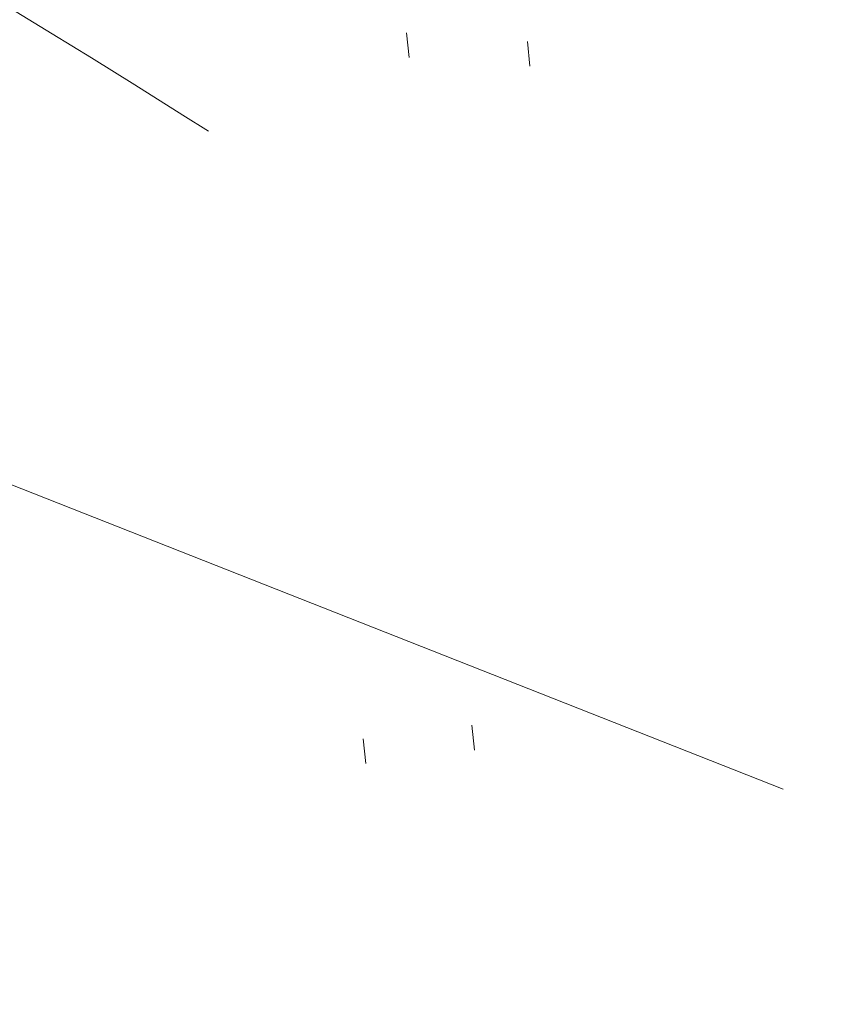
# Model space of a CAD drawing. Extents: x 413123 to 1465301, y 377724 to 504150.
# Tile 69 of 256: x 1463251.62 to 1463254.95, y 433271.15 to 433275.11. Entities that reach past the tile are written whole.
import ezdxf

# ---------------------------------------------------------------- set-up
doc = ezdxf.new("R2010")
doc.units = 0
doc.header["$MEASUREMENT"] = 0
for name, pattern in [('DGN Style 1', [8.732639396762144, 0.01453018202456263, -8.71810921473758]), ('DGN Style 3', [20.34225483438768, 14.53018202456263, -5.812072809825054]), ('DGN Style 5', [10.171127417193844, 4.35905460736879, -5.812072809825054])]:
    doc.linetypes.add(name, pattern=pattern)
for name, color, linetype, lineweight in [('DT_X_Contour_Minor', 136, 'DGN Style 3', 0), ('DT_X_Terrain_Ground_Line', 92, 'DGN Style 3', 13), ('PV_X_Curb', 120, 'DGN Style 1', 0), ('PV_X_EOP', 7, 'DGN Style 3', 0), ('PV_X_Walk', 120, 'DGN Style 5', 0)]:
    doc.layers.add(name, color=color, linetype=linetype, lineweight=lineweight)
doc.layers.add('SV_Observation (Construction)', color=97, linetype='DGN Style 1', lineweight=0, transparency=0.9)

# ---------------------------------------------------------------- blocks, each defined once
blk = doc.blocks.new('*U5554', base_point=(1463158.719041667, 433438.2508333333, 579.5851666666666))
at = {"layer": 'DT_X_Contour_Minor', "elevation": 571.9999999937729, "flags": 128}
blk.add_lwpolyline([(1463249.267065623, 433290.6039651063), (1463246.916870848, 433291.2909160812), (1463246.447688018, 433291.3993804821), (1463246.047365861, 433291.4303661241), (1463245.715904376, 433291.3838730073), (1463245.453303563, 433291.2599011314), (1463244.388508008, 433290.5005819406), (1463243.901492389, 433289.8220101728), (1463243.794281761, 433289.6929354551), (1463243.681370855, 433289.5965277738), (1463243.562759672, 433289.5327871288), (1463243.438448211, 433289.5017135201), (1463243.099350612, 433289.4624066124), (1463242.90354048, 433289.4116930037), (1463242.570433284, 433289.2890323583), (1463242.100029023, 433289.0944246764), (1463241.492327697, 433288.8278699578), (1463239.688728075, 433288.0211279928), (1463239.067951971, 433287.683816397), (1463238.558323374, 433287.2769380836), (1463238.159842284, 433286.8004930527), (1463237.872508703, 433286.2544813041), (1463237.254482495, 433284.7056943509), (1463237.058017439, 433284.1572333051), (1463236.932141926, 433283.6734403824), (1463236.876855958, 433283.2543155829), (1463236.892159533, 433282.8998589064), (1463237.027088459, 433282.0408652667), (1463237.219132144, 433281.693028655), (1463237.694066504, 433281.2937640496), (1463238.451891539, 433280.8430714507), (1463239.492607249, 433280.340950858), (1463242.64503671, 433278.9333919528), (1463243.792730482, 433278.4266005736), (1463244.8714897, 433277.9618956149), (1463245.881314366, 433277.5392770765), (1463246.822204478, 433277.1587449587), (1463249.23933204, 433276.2001078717), (1463250.051159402, 433275.8741741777), (1463250.673795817, 433275.6153509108), (1463251.107241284, 433275.423638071), (1463251.351495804, 433275.2990356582), (1463251.750586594, 433275.0562431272), (1463251.908848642, 433274.9591985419), (1463252.084316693, 433274.850159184), (1463252.276990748, 433274.7291250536), (1463252.486870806, 433274.596096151), (1463253.069492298, 433274.2253593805), (1463253.499150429, 433273.9927927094), (1463254.351158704, 433273.5731452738), (1463255.625517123, 433272.9664170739), (1463257.322225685, 433272.1726081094), (1463262.409915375, 433269.8063431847), (1463264.085019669, 433269.0281326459), (1463265.294565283, 433268.4681997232), (1463266.038552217, 433268.1265444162), (1463266.316980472, 433268.0031667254), (1463266.43871091, 433267.9651963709), (1463266.483836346, 433267.9435822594), (1463266.527914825, 433267.907217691), (1463266.570946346, 433267.8561026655), (1463266.612930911, 433267.790237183), (1463266.806415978, 433267.4484471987), (1463267.083560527, 433267.3181121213), (1463267.14869106, 433267.3138401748), (1463267.225306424, 433267.3568822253), (1463267.313406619, 433267.447238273), (1463267.412991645, 433267.5849083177), (1463267.693864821, 433268.0151137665), (1463267.786367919, 433268.1569412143), (1463267.853222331, 433268.2597694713), (1463267.894428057, 433268.3235985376), (1463267.909985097, 433268.3484284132), (1463267.917272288, 433268.3626424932), (1463267.922667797, 433268.3754434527), (1463267.933388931, 433268.4031857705), (1463267.94943569, 433268.4458694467), (1463267.970808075, 433268.5034944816), (1463268.082972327, 433268.807274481), (1463268.51038337, 433268.8155958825), (1463268.602485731, 433268.8193204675), (1463268.695616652, 433268.8269279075), (1463268.789776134, 433268.8384182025), (1463268.884964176, 433268.8537913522), (1463269.140170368, 433268.8999635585), (1463269.249377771, 433268.919848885), (1463269.385595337, 433268.9448757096), (1463269.548823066, 433268.9750440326), (1463269.739060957, 433269.0103538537), (1463270.28237555, 433269.1113687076), (1463270.46941084, 433269.148503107), (1463270.623030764, 433269.1841451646), (1463270.743235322, 433269.2182948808), (1463270.830024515, 433269.250952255), (1463271.01690854, 433269.3360487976), (1463271.080051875, 433269.3683933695), (1463271.129318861, 433269.4016046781), (1463271.164709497, 433269.4356827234), (1463271.186223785, 433269.4706275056), (1463271.225093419, 433269.5649692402), (1463271.356376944, 433269.6614976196), (1463271.721075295, 433269.8803264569), (1463272.319188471, 433270.221455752), (1463273.150716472, 433270.6848855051), (1463275.679344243, 433272.083765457), (1463276.632039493, 433272.3720176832), (1463277.593654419, 433272.1876143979), (1463278.564189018, 433271.5305556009), (1463279.543643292, 433270.4008412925), (1463282.167414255, 433266.7580624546), (1463283.171272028, 433265.493940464), (1463284.21501713, 433264.4336586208), (1463285.298649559, 433263.5772169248), (1463286.422169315, 433262.924615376), (1463289.471405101, 433261.4561314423), (1463290.51144956, 433260.9568548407), (1463291.344656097, 433260.5603879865), (1463291.971024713, 433260.2667308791), (1463292.390555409, 433260.0758835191), (1463293.233520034, 433259.7040368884), (1463293.513926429, 433259.5832672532), (1463293.722922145, 433259.4998433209), (1463293.860507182, 433259.4537650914), (1463293.92668154, 433259.4450325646), (1463294.007932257, 433259.471540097), (1463294.038904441, 433259.4814430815), (1463294.070882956, 433259.4912713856), (1463294.103867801, 433259.5010250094), (1463294.137858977, 433259.5107039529), (1463294.229843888, 433259.536414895), (1463294.264602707, 433259.5459264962), (1463294.299890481, 433259.5551780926), (1463294.33570721, 433259.5641696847), (1463294.372052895, 433259.5729012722), (1463294.469679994, 433259.5958388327), (1463294.506230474, 433259.6042126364), (1463294.54266159, 433259.612130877), (1463294.578973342, 433259.6195935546), (1463294.615165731, 433259.6266006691), (1463294.711519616, 433259.6446788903), (1463294.747225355, 433259.6511458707), (1463294.782077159, 433259.6569881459), (1463294.816075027, 433259.6622057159), (1463294.84921896, 433259.6667985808), (1463294.9364642, 433259.6782132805), (1463294.96841028, 433259.6821292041), (1463294.998814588, 433259.6853159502), (1463295.027677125, 433259.6877735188), (1463295.05499789, 433259.6895019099), (1463295.125797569, 433259.693138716), (1463295.151324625, 433259.6941302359), (1463295.174806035, 433259.6943771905), (1463295.196241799, 433259.6938795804), (1463295.215631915, 433259.6926374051), (1463295.264611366, 433259.688332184), (1463295.371966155, 433259.7754578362), (1463295.657295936, 433260.0400637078), (1463296.120600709, 433260.4821497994), (1463296.761880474, 433261.1017161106), (1463298.709259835, 433262.9905332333), (1463299.350452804, 433263.6115300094), (1463299.813497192, 433264.0579074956), (1463300.098392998, 433264.3296656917), (1463300.205140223, 433264.4268045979), (1463300.252268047, 433264.4530159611), (1463300.384593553, 433264.3392564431), (1463300.746224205, 433263.9783193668), (1463301.337160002, 433263.3702047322), (1463302.157400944, 433262.5149125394), (1463304.650450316, 433259.9045632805), (1463305.415054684, 433259.0218679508), (1463305.839080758, 433258.3315439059), (1463305.92252854, 433257.8335911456), (1463305.665398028, 433257.5280096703), (1463303.670772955, 433256.5508291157), (1463300.509345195, 433257.7629733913), (1463299.916036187, 433257.9904868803), (1463299.491006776, 433258.1535369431), (1463299.234256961, 433258.2521235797), (1463299.145786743, 433258.2862467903), (1463299.134238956, 433258.2912907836), (1463299.124598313, 433258.2952738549), (1463299.104337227, 433258.3034400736), (1463299.073455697, 433258.3157894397), (1463299.031953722, 433258.3323219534), (1463298.907121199, 433258.3819861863), (1463298.865585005, 433258.3984178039), (1463298.834600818, 433258.410464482), (1463298.814168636, 433258.4181262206), (1463298.80428846, 433258.4214030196), (1463298.792010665, 433258.4242945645), (1463298.781822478, 433258.426385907), (1463298.760466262, 433258.430491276), (1463298.727942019, 433258.4366106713), (1463298.684249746, 433258.4447440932), (1463298.552846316, 433258.4691185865), (1463298.509126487, 433258.4771489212), (1463298.476519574, 433258.4829590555), (1463298.455025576, 433258.4865489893), (1463298.444644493, 433258.4879187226), (1463298.431778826, 433258.4886110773), (1463298.426822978, 433258.4887609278), (1463298.421604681, 433258.4886912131), (1463298.416123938, 433258.4884019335), (1463298.410380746, 433258.4878930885), (1463298.39471564, 433258.4862434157), (1463298.383489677, 433258.4856280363), (1463298.361560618, 433258.4850191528), (1463298.328928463, 433258.4844167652), (1463298.28559321, 433258.4838208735), (1463298.155761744, 433258.4822404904), (1463298.112419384, 433258.4815118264), (1463298.079765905, 433258.4805111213), (1463298.057801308, 433258.4792383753), (1463298.04652559, 433258.4776935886), (1463298.030708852, 433258.4732114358), (1463298.019664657, 433258.4705002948), (1463297.998394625, 433258.4657284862), (1463297.966898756, 433258.4588960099), (1463297.925177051, 433258.4500028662), (1463297.800284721, 433258.4235402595), (1463297.758562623, 433258.4145083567), (1463297.727065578, 433258.4072596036), (1463297.705793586, 433258.4017939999), (1463297.694746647, 433258.3981115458), (1463297.678921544, 433258.3906692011), (1463297.668362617, 433258.3859190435), (1463297.648554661, 433258.3772503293), (1463297.619497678, 433258.3646630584), (1463297.581191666, 433258.348157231), (1463297.466710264, 433258.2989169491), (1463297.428409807, 433258.2822646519), (1463297.399369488, 433258.269237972), (1463297.379589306, 433258.2598369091), (1463297.369069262, 433258.2540614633), (1463297.353362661, 433258.2434944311), (1463297.347480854, 433258.2393808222), (1463297.341615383, 433258.2349652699), (1463297.335766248, 433258.2302477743), (1463297.32993345, 433258.2252283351), (1463297.314401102, 433258.2114405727), (1463297.304644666, 433258.2036904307), (1463297.287024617, 433258.1907808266), (1463297.261540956, 433258.1727117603), (1463297.228193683, 433258.1494832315), (1463297.128782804, 433258.0806612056), (1463297.095497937, 433258.0573020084), (1463297.070201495, 433258.0388409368), (1463297.052893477, 433258.0252779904), (1463297.043573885, 433258.0166131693), (1463297.029372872, 433258.0000378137), (1463297.02087103, 433257.9906126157), (1463297.006016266, 433257.9747685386), (1463296.984808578, 433257.9525055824), (1463296.957247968, 433257.9238237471), (1463296.875282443, 433257.8387803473), (1463296.847794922, 433257.8099743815), (1463296.826806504, 433257.7873390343), (1463296.812317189, 433257.7708743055), (1463296.804326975, 433257.760580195), (1463296.791685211, 433257.7413567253), (1463296.784615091, 433257.7304830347), (1463296.772886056, 433257.7122795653), (1463296.756498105, 433257.6867463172), (1463296.735451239, 433257.6538832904), (1463296.673114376, 433257.5564755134), (1463296.652157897, 433257.5234958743), (1463296.636041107, 433257.4976127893), (1463296.624764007, 433257.4788262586), (1463296.618326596, 433257.4671362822), (1463296.607613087, 433257.4454250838), (1463296.602801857, 433257.434579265), (1463296.5964033, 433257.4183252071), (1463296.588417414, 433257.3966629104), (1463296.5788442, 433257.3695923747), (1463296.551199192, 433257.2901932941), (1463296.534312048, 433257.2433352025), (1463296.504384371, 433257.1623102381), (1463296.461416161, 433257.047118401), (1463296.405407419, 433256.8977596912), (1463296.238663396, 433256.453913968), (1463296.186433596, 433256.307334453), (1463296.154802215, 433256.2004802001), (1463296.143769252, 433256.1333512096), (1463296.153334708, 433256.1059474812), (1463296.206307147, 433256.0858378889), (1463296.225742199, 433256.0783181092), (1463296.244318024, 433256.0708409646), (1463296.262034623, 433256.0634064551), (1463296.278891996, 433256.0560145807), (1463296.355554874, 433256.0216186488), (1463296.55881915, 433256.0285478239), (1463296.629010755, 433256.0139627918), (1463296.752472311, 433255.9672380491), (1463296.929203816, 433255.8883735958), (1463297.159205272, 433255.7773694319), (1463297.843569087, 433255.4385053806), (1463298.147171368, 433255.2907136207), (1463298.544705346, 433255.1014863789), (1463299.036171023, 433254.8708236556), (1463299.621568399, 433254.5987254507), (1463302.572596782, 433253.2322510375), (1463305.092434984, 433250.222762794), (1463305.70545027, 433249.5596526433), (1463306.464565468, 433248.8601028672), (1463307.369780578, 433248.1241134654), (1463308.421095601, 433247.3516844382), (1463313.668132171, 433243.6619898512), (1463307.644578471, 433244.6974229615), (1463306.464890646, 433244.8880246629), (1463305.507350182, 433245.0160727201), (1463304.771957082, 433245.0815671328), (1463304.258711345, 433245.0845079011), (1463302.381908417, 433244.9522729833), (1463312.747265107, 433240.8342631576), (1463314.964658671, 433239.9531626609), (1463317.174543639, 433239.0747225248), (1463319.376920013, 433238.198942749), (1463321.57178779, 433237.325823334), (1463327.414757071, 433235.0010520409), (1463329.484540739, 433234.177014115), (1463331.311664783, 433233.4484788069), (1463332.896129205, 433232.8154461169), (1463334.237934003, 433232.2779160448), (1463337.492533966, 433230.971839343), (1463338.760181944, 433230.46432709), (1463340.122175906, 433229.9213478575), (1463341.578515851, 433229.3429016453), (1463343.129201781, 433228.7289884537), (1463347.390158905, 433227.0445973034), (1463348.959935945, 433226.4239310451), (1463350.473549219, 433225.8252256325), (1463351.930998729, 433225.248481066), (1463353.332284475, 433224.6936973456), (1463356.994161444, 433223.2435552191), (1463358.290393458, 433222.7309316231), (1463359.432681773, 433222.2806674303), (1463360.421026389, 433221.8927626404), (1463361.255427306, 433221.5672172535), (1463363.275238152, 433220.7822420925), (1463364.072387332, 433220.4734241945), (1463364.948976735, 433220.1357018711), (1463365.905006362, 433219.7690751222), (1463366.940476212, 433219.3735439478), (1463369.807649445, 433218.2802549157), (1463370.759234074, 433217.9224184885), (1463371.463608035, 433217.6688759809), (1463371.920771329, 433217.5196273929), (1463372.130723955, 433217.4746727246), (1463372.533677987, 433217.5082367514), (1463372.867754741, 433217.6854797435), (1463372.944040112, 433217.7230033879), (1463373.029720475, 433217.7596130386), (1463373.124795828, 433217.7953086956), (1463373.229266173, 433217.8300903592), (1463373.520380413, 433217.9216228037), (1463373.931767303, 433217.8579355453), (1463374.947592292, 433217.5982244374), (1463376.56785538, 433217.1424894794), (1463378.792556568, 433216.4907306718), (1463385.531010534, 433214.4913420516), (1463387.832704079, 433213.8026191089), (1463389.68394424, 433213.2359917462), (1463391.084731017, 433212.7914599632), (1463392.035064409, 433212.4690237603), (1463393.968682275, 433211.7719879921), (1463394.707907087, 433211.4956942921), (1463395.475368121, 433211.1895900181), (1463396.271065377, 433210.8536751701), (1463397.094998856, 433210.4879497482), (1463399.329803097, 433209.4729345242), (1463400.113891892, 433209.0991914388), (1463400.790055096, 433208.7392236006), (1463401.358292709, 433208.3930310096), (1463401.818604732, 433208.0606136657), (1463402.902202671, 433207.1925344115), (1463403.542343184, 433206.786222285), (1463404.65006627, 433206.2183453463), (1463406.225371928, 433205.4889035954), (1463408.268260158, 433204.5978970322), (1463414.339405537, 433202.0064597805), (1463416.348479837, 433201.1410485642), (1463417.822343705, 433200.4883928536), (1463418.76099714, 433200.0484926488), (1463419.164440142, 433199.8213479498), (1463419.798349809, 433199.2577688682), (1463419.898234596, 433199.1689660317), (1463419.952302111, 433199.1402746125), (1463420.07169689, 433199.0922587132), (1463420.256418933, 433199.0249183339), (1463420.506468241, 433198.9382534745), (1463421.260369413, 433198.6813812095), (1463421.540508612, 433198.5878583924), (1463421.815500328, 433198.4999441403), (1463422.085344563, 433198.4176384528), (1463422.350041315, 433198.3409413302), (1463423.049036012, 433198.1438937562), (1463423.464849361, 433198.0190187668), (1463424.188043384, 433197.7921794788), (1463425.218618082, 433197.4633758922), (1463426.556573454, 433197.0326080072), (1463430.534295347, 433195.7479412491), (1463431.71791479, 433195.3500863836), (1463432.285481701, 433195.1200218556), (1463432.23699608, 433195.0577476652), (1463431.572457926, 433195.1632638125), (1463427.033823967, 433196.0471832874), (1463430.671398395, 433194.5790739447), (1463431.419087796, 433194.2771357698), (1463432.103195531, 433194.0005109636), (1463432.723721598, 433193.749199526), (1463433.280665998, 433193.523201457), (1463434.681075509, 433192.9542910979), (1463435.298709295, 433192.7033387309), (1463436.101303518, 433192.3771643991), (1463437.088858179, 433191.9757681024), (1463438.261373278, 433191.4991498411), (1463441.634694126, 433190.1278718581), (1463442.922826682, 433189.6025232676), (1463444.257233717, 433189.0549359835), (1463445.637915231, 433188.4851100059), (1463447.064871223, 433187.8930453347), (1463450.931786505, 433186.28455462), (1463452.323879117, 433185.7062722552), (1463453.59997049, 433185.1777931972), (1463454.760060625, 433184.6991174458), (1463455.80414952, 433184.2702450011), (1463460.405894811, 433182.3850479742)], dxfattribs=at)

msp = doc.modelspace()

# ---------------------------------------------------------------- linework, layer by layer
at = {"layer": 'PV_X_Curb'}
for points, knots in [([(1463034.114341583, 433358.5354235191, 570.967442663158), (1463034.382762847, 433357.8525596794, 570.9829174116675), (1463034.902669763, 433356.6746703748, 570.9791408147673), (1463036.322057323, 433354.5205973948, 570.6849760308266), (1463037.748960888, 433352.2020754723, 570.6878951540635), (1463040.018756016, 433349.1857511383, 570.9427811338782), (1463042.639031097, 433346.7780487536, 570.7955674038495), (1463044.970687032, 433345.5933757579, 570.8824061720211), (1463045.921303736, 433345.2188641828, 570.878208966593), (1463051.106075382, 433343.1762354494, 570.8553169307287), (1463056.290847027, 433341.1336067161, 570.8324248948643), (1463061.475618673, 433339.0909779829, 570.809532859), (1463062.018547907, 433338.9041474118, 570.7725412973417), (1463062.561477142, 433338.7173168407, 570.7355497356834), (1463063.104406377, 433338.5304862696, 570.6985581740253), (1463069.657625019, 433335.9461940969, 570.7210719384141), (1463076.21084366, 433333.3619019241, 570.7435857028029), (1463082.764062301, 433330.7776097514, 570.7660994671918), (1463087.246478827, 433329.0023655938, 570.8028168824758), (1463091.728895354, 433327.2271214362, 570.8395342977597), (1463096.211311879, 433325.4518772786, 570.8762517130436), (1463096.878442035, 433325.1897515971, 570.9638925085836), (1463097.545572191, 433324.9276259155, 571.0515333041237), (1463098.212702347, 433324.6655002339, 571.1391740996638), (1463104.831686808, 433322.094946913, 571.1640382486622), (1463111.45067127, 433319.524393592, 571.1889023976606), (1463118.069655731, 433316.953840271, 571.2137665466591), (1463125.957183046, 433313.9138789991, 571.1851535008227), (1463133.844710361, 433310.8739177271, 571.1565404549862), (1463141.732237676, 433307.8339564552, 571.1279274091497), (1463145.767175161, 433306.241790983, 571.1313455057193), (1463149.802112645, 433304.6496255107, 571.134763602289), (1463153.83705013, 433303.0574600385, 571.1381816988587), (1463154.355066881, 433302.8054079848, 571.0924572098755), (1463154.873083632, 433302.5533559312, 571.0467327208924), (1463155.391100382, 433302.3013038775, 571.0010082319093), (1463159.740180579, 433300.5574304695, 571.007755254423), (1463164.089260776, 433298.8135570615, 571.0145022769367), (1463168.438340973, 433297.0696836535, 571.0212492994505), (1463173.76020955, 433294.9893866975, 571.0517121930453), (1463179.082078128, 433292.9090897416, 571.0821750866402), (1463184.403946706, 433290.8287927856, 571.1126379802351), (1463184.927832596, 433290.6024130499, 571.183469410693), (1463185.451718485, 433290.3760333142, 571.254300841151), (1463185.975604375, 433290.1496535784, 571.3251322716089), (1463193.283059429, 433287.4009373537, 571.3274320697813), (1463200.590514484, 433284.6522211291, 571.3297318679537), (1463207.897969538, 433281.9035049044, 571.3320316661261), (1463214.611583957, 433279.3049910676, 571.3660593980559), (1463221.325198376, 433276.7064772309, 571.4000871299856), (1463228.038812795, 433274.1079633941, 571.4341148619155), (1463234.876881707, 433271.4003319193, 571.5030017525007), (1463241.714950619, 433268.6927004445, 571.5718886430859), (1463248.553019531, 433265.9850689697, 571.6407755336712), (1463252.53367608, 433264.4224603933, 571.6987979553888), (1463256.514332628, 433262.8598518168, 571.7568203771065), (1463260.494989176, 433261.2972432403, 571.8148427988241), (1463261.18962272, 433261.0748617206, 571.7422662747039), (1463261.884256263, 433260.8524802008, 571.6696897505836), (1463262.578889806, 433260.6300986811, 571.5971132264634), (1463267.974277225, 433258.4984942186, 571.5913249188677), (1463273.369664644, 433256.3668897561, 571.5855366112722), (1463278.765052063, 433254.2352852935, 571.5797483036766), (1463284.039124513, 433252.1341649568, 571.626583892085), (1463289.313196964, 433250.0330446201, 571.6734194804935), (1463294.587269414, 433247.9319242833, 571.7202550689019), (1463295.147837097, 433247.7325865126, 571.8045569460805), (1463295.70840478, 433247.533248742, 571.8888588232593), (1463296.268972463, 433247.3339109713, 571.9731607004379), (1463303.262539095, 433244.6091737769, 572.0038664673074), (1463310.256105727, 433241.8844365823, 572.034572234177), (1463317.249672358, 433239.1596993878, 572.0652780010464), (1463324.8255847, 433236.206749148, 572.1003223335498), (1463332.401497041, 433233.2537989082, 572.1353666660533), (1463339.977409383, 433230.3008486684, 572.1704109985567), (1463346.624217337, 433227.6724527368, 572.1699621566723), (1463353.271025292, 433225.044056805, 572.1695133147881), (1463359.917833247, 433222.4156608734, 572.1690644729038), (1463363.666535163, 433220.9685334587, 572.1740861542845), (1463367.415237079, 433219.521406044, 572.1791078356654), (1463371.163938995, 433218.0742786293, 572.1841295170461), (1463371.754596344, 433217.8301906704, 572.1047293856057), (1463372.345253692, 433217.5861027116, 572.0253292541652), (1463372.935911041, 433217.3420147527, 571.9459291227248), (1463380.338603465, 433214.4611246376, 571.9041823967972), (1463387.741295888, 433211.5802345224, 571.8624356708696), (1463395.143988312, 433208.6993444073, 571.8206889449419), (1463403.121855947, 433205.5721027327, 571.8539167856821), (1463411.099723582, 433202.4448610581, 571.8871446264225), (1463419.077591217, 433199.3176193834, 571.9203724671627), (1463419.407565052, 433199.1647159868, 571.9396248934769), (1463419.737538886, 433199.0118125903, 571.9588773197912), (1463420.067512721, 433198.8589091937, 571.9781297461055)], [0, 0, 0, 0, 0.004163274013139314, 0.007301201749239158, 0.0146979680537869, 0.01957460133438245, 0.02877745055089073, 0.03448275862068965, 0.03448275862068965, 0.03448275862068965, 0.06896551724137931, 0.06896551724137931, 0.06896551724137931, 0.1034482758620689, 0.1034482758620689, 0.1034482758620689, 0.1379310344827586, 0.1379310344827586, 0.1379310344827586, 0.1724137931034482, 0.1724137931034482, 0.1724137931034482, 0.2068965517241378, 0.2068965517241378, 0.2068965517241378, 0.2413793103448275, 0.2413793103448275, 0.2413793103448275, 0.2758620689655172, 0.2758620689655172, 0.2758620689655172, 0.3103448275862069, 0.3103448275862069, 0.3103448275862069, 0.3448275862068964, 0.3448275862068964, 0.3448275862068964, 0.3793103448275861, 0.3793103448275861, 0.3793103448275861, 0.4137931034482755, 0.4137931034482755, 0.4137931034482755, 0.4482758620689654, 0.4482758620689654, 0.4482758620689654, 0.4827586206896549, 0.4827586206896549, 0.4827586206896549, 0.5172413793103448, 0.5172413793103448, 0.5172413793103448, 0.5517241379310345, 0.5517241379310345, 0.5517241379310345, 0.5862068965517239, 0.5862068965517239, 0.5862068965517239, 0.6206896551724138, 0.6206896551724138, 0.6206896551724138, 0.6551724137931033, 0.6551724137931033, 0.6551724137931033, 0.6896551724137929, 0.6896551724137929, 0.6896551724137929, 0.7241379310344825, 0.7241379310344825, 0.7241379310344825, 0.7586206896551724, 0.7586206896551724, 0.7586206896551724, 0.7931034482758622, 0.7931034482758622, 0.7931034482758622, 0.8275862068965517, 0.8275862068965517, 0.8275862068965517, 0.8620689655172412, 0.8620689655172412, 0.8620689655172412, 0.8965517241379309, 0.8965517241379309, 0.8965517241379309, 0.9310344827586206, 0.9310344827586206, 0.9310344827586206, 0.9655172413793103, 0.9655172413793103, 0.9655172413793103, 1, 1, 1, 1]), ([(1463694.730807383, 433042.1012902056, 573.2000085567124), (1463688.122071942, 433044.6665198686, 573.2117681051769), (1463681.5133365, 433047.2317495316, 573.2235276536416), (1463674.904601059, 433049.7969791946, 573.2352872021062), (1463669.906627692, 433051.7384291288, 573.2422034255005), (1463664.908654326, 433053.679879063, 573.249119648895), (1463659.910680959, 433055.6213289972, 573.2560358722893), (1463659.31440991, 433055.8530469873, 573.3282538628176), (1463658.718138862, 433056.0847649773, 573.400471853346), (1463658.121867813, 433056.3164829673, 573.4726898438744), (1463656.811811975, 433056.8455353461, 573.4691755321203), (1463655.501756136, 433057.3745877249, 573.4656612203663), (1463654.191700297, 433057.9036401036, 573.4621469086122), (1463647.078403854, 433060.7016199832, 573.4311409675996), (1463639.965107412, 433063.4995998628, 573.4001350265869), (1463632.851810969, 433066.2975797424, 573.3691290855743), (1463626.603526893, 433068.7760307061, 573.3262890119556), (1463620.355242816, 433071.25448167, 573.2834489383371), (1463614.10695874, 433073.7329326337, 573.2406088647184), (1463606.821724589, 433076.5483492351, 573.1778320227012), (1463599.536490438, 433079.3637658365, 573.1150551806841), (1463592.251256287, 433082.1791824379, 573.052278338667), (1463585.048675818, 433085.0513616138, 572.9767093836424), (1463577.846095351, 433087.9235407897, 572.901140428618), (1463570.643514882, 433090.7957199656, 572.8255714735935), (1463568.520856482, 433091.6009161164, 572.8136526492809), (1463566.398198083, 433092.4061122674, 572.8017338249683), (1463564.275539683, 433093.2113084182, 572.7898150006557), (1463563.658286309, 433093.4932407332, 572.723361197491), (1463563.041032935, 433093.7751730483, 572.6569073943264), (1463562.423779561, 433094.0571053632, 572.5904535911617), (1463557.897842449, 433095.8076798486, 572.5495712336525), (1463553.371905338, 433097.5582543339, 572.5086888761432), (1463548.845968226, 433099.3088288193, 572.4678065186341), (1463541.746736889, 433102.0973839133, 572.4116307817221), (1463534.647505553, 433104.8859390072, 572.3554550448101), (1463527.548274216, 433107.6744941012, 572.2992793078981), (1463527.099574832, 433107.8541490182, 572.3819727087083), (1463526.650875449, 433108.0338039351, 572.4646661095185), (1463526.202176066, 433108.2134588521, 572.5473595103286), (1463518.442801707, 433111.2934591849, 572.5872886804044), (1463510.683427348, 433114.3734595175, 572.6272178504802), (1463502.924052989, 433117.4534598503, 572.6671470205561), (1463495.101662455, 433120.5759616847, 572.6180249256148), (1463487.279271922, 433123.6984635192, 572.5689028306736), (1463479.456881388, 433126.8209653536, 572.5197807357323), (1463474.540841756, 433128.7396558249, 572.5305568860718), (1463469.624802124, 433130.6583462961, 572.5413330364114), (1463464.708762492, 433132.5770367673, 572.5521091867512), (1463464.15178183, 433132.7738995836, 572.4839343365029), (1463463.594801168, 433132.9707623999, 572.4157594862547), (1463463.037820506, 433133.1676252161, 572.3475846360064), (1463455.395093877, 433136.1460172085, 572.2965798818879), (1463447.752367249, 433139.1244092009, 572.2455751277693), (1463440.10964062, 433142.1028011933, 572.1945703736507), (1463439.463345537, 433142.3911085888, 572.2249332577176), (1463438.817050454, 433142.6794159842, 572.2552961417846), (1463438.170755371, 433142.9677233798, 572.2856590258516), (1463431.589276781, 433145.5431962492, 572.3185177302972), (1463425.007798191, 433148.1186691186, 572.351376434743), (1463418.4263196, 433150.6941419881, 572.3842351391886), (1463413.565512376, 433152.6091060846, 572.3506952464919), (1463408.704705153, 433154.5240701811, 572.3171553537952), (1463403.843897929, 433156.4390342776, 572.2836154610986), (1463402.295983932, 433157.0721267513, 572.2966227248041), (1463400.748069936, 433157.7052192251, 572.3096299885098), (1463399.20015594, 433158.3383116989, 572.3226372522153), (1463398.571326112, 433158.6030358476, 572.2531442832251), (1463397.942496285, 433158.8677599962, 572.1836513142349), (1463397.313666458, 433159.1324841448, 572.1141583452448), (1463389.499427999, 433162.1494767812, 572.1431257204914), (1463381.68518954, 433165.1664694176, 572.172093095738), (1463373.87095108, 433168.1834620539, 572.2010604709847), (1463373.202610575, 433168.4242856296, 572.2485422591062), (1463372.53427007, 433168.6651092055, 572.2960240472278), (1463371.865929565, 433168.9059327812, 572.3435058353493), (1463366.852918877, 433170.8940812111, 572.309207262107), (1463361.839908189, 433172.882229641, 572.2749086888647), (1463356.826897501, 433174.8703780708, 572.2406101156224), (1463350.263613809, 433177.4130764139, 572.2105829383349), (1463343.700330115, 433179.955774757, 572.1805557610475), (1463337.137046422, 433182.4984731, 572.1505285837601), (1463332.732110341, 433184.1753668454, 572.1399057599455), (1463328.327174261, 433185.8522605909, 572.129282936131), (1463323.922238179, 433187.5291543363, 572.1186601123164), (1463323.550514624, 433187.6736224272, 572.0672464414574), (1463323.17879107, 433187.8180905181, 572.0158327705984), (1463322.807067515, 433187.9625586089, 571.9644190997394), (1463314.242457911, 433191.4677850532, 571.9189611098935), (1463305.677848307, 433194.9730114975, 571.8735031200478), (1463297.113238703, 433198.4782379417, 571.8280451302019), (1463296.447798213, 433198.6498683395, 571.8729159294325), (1463295.782357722, 433198.8214987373, 571.917786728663), (1463295.116917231, 433198.9931291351, 571.9626575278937), (1463288.43623397, 433201.6173953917, 571.9595616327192), (1463281.755550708, 433204.2416616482, 571.9564657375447), (1463275.074867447, 433206.8659279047, 571.9533698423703), (1463270.698621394, 433208.5836220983, 571.955071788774), (1463266.322375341, 433210.3013162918, 571.9567737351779), (1463261.946129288, 433212.0190104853, 571.9584756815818), (1463261.255964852, 433212.2907585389, 571.8814296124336), (1463260.565800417, 433212.5625065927, 571.8043835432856), (1463259.875635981, 433212.8342546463, 571.7273374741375), (1463253.221984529, 433215.4661261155, 571.684237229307), (1463246.568333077, 433218.0979975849, 571.6411369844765), (1463239.914681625, 433220.7298690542, 571.5980367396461), (1463232.697418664, 433223.5591135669, 571.584901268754), (1463225.480155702, 433226.3883580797, 571.5717657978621), (1463218.262892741, 433229.2176025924, 571.5586303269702), (1463212.689928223, 433231.3845503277, 571.501804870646), (1463207.116963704, 433233.5514980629, 571.4449794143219), (1463201.543999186, 433235.7184457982, 571.3881539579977), (1463197.702392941, 433237.2969398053, 571.3824755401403), (1463193.860786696, 433238.8754338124, 571.376797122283), (1463190.01918045, 433240.4539278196, 571.3711187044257), (1463189.420555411, 433240.6641899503, 571.4587546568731), (1463188.821930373, 433240.874452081, 571.5463906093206), (1463188.223305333, 433241.0847142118, 571.6340265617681), (1463185.054584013, 433242.3131517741, 571.6250500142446), (1463181.885862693, 433243.5415893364, 571.6160734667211), (1463178.717141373, 433244.7700268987, 571.6070969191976), (1463171.181422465, 433247.7347391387, 571.5342143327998), (1463163.645703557, 433250.6994513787, 571.4613317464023), (1463156.10998465, 433253.6641636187, 571.3884491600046), (1463148.761307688, 433256.5197229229, 571.322577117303), (1463141.412630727, 433259.3752822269, 571.2567050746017), (1463134.063953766, 433262.2308415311, 571.1908330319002), (1463126.984343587, 433264.9936274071, 571.2120531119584), (1463119.904733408, 433267.756413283, 571.2332731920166), (1463112.82512323, 433270.519199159, 571.2544932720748), (1463106.948373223, 433272.8554993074, 571.272380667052), (1463101.071623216, 433275.1917994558, 571.290268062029), (1463095.19487321, 433277.5280996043, 571.3081554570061), (1463087.382378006, 433280.5556578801, 571.2445784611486), (1463079.569882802, 433283.583216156, 571.1810014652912), (1463071.757387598, 433286.6107744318, 571.1174244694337), (1463067.011834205, 433288.4980060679, 571.0790224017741), (1463062.266280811, 433290.385237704, 571.0406203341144), (1463057.520727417, 433292.27246934, 571.0022182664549), (1463052.596696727, 433294.1302708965, 570.9741905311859), (1463047.672666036, 433295.988072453, 570.946162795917), (1463042.748635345, 433297.8458740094, 570.9181350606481), (1463040.996474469, 433298.028892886, 570.6600759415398), (1463037.884741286, 433298.0614564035, 570.3732611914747), (1463033.533792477, 433297.4811137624, 570.213053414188), (1463028.578927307, 433295.8351240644, 570.8846791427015), (1463025.750437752, 433293.3300609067, 570.5443428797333), (1463024.222435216, 433291.00068514, 570.5092220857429), (1463023.412434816, 433289.7658735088, 570.490604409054), (1463022.602434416, 433288.5310618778, 570.4719867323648), (1463021.792434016, 433287.2962502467, 570.4533690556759), (1463021.001432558, 433285.3732457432, 570.5012869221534), (1463020.2104311, 433283.4502412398, 570.549204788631), (1463019.419429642, 433281.5272367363, 570.5971226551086), (1463018.531487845, 433279.3825151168, 570.6481372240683), (1463017.643546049, 433277.2377934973, 570.6991517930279), (1463016.755604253, 433275.0930718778, 570.7501663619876), (1463014.741467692, 433270.0950215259, 570.9656913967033), (1463012.727331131, 433265.096971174, 571.181216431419), (1463010.71319457, 433260.0989208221, 571.3967414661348)], [0, 0, 0, 0, 0.01923076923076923, 0.01923076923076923, 0.01923076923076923, 0.03846153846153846, 0.03846153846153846, 0.03846153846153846, 0.05769230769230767, 0.05769230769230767, 0.05769230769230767, 0.07692307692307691, 0.07692307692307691, 0.07692307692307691, 0.09615384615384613, 0.09615384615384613, 0.09615384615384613, 0.1153846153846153, 0.1153846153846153, 0.1153846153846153, 0.1346153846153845, 0.1346153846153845, 0.1346153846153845, 0.1538461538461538, 0.1538461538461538, 0.1538461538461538, 0.1730769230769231, 0.1730769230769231, 0.1730769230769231, 0.1923076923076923, 0.1923076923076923, 0.1923076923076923, 0.2115384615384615, 0.2115384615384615, 0.2115384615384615, 0.2307692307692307, 0.2307692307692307, 0.2307692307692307, 0.25, 0.25, 0.25, 0.269230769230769, 0.269230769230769, 0.269230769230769, 0.2884615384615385, 0.2884615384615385, 0.2884615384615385, 0.3076923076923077, 0.3076923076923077, 0.3076923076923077, 0.3269230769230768, 0.3269230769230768, 0.3269230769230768, 0.3461538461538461, 0.3461538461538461, 0.3461538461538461, 0.3653846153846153, 0.3653846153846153, 0.3653846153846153, 0.3846153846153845, 0.3846153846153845, 0.3846153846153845, 0.4038461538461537, 0.4038461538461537, 0.4038461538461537, 0.423076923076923, 0.423076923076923, 0.423076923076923, 0.4423076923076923, 0.4423076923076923, 0.4423076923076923, 0.4615384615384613, 0.4615384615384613, 0.4615384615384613, 0.4807692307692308, 0.4807692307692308, 0.4807692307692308, 0.5, 0.5, 0.5, 0.5192307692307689, 0.5192307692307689, 0.5192307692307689, 0.538461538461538, 0.538461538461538, 0.538461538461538, 0.5576923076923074, 0.5576923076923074, 0.5576923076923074, 0.576923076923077, 0.576923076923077, 0.576923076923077, 0.5961538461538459, 0.5961538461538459, 0.5961538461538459, 0.6153846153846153, 0.6153846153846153, 0.6153846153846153, 0.6346153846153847, 0.6346153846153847, 0.6346153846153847, 0.6538461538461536, 0.6538461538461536, 0.6538461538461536, 0.673076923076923, 0.673076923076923, 0.673076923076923, 0.6923076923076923, 0.6923076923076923, 0.6923076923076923, 0.7115384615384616, 0.7115384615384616, 0.7115384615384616, 0.7307692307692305, 0.7307692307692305, 0.7307692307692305, 0.7499999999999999, 0.7499999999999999, 0.7499999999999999, 0.7692307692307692, 0.7692307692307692, 0.7692307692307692, 0.7884615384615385, 0.7884615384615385, 0.7884615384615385, 0.8076923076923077, 0.8076923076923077, 0.8076923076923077, 0.826923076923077, 0.826923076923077, 0.826923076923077, 0.846153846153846, 0.846153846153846, 0.846153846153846, 0.8653846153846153, 0.8653846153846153, 0.8653846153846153, 0.8846153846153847, 0.8846153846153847, 0.8846153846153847, 0.9038461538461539, 0.9038461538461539, 0.9038461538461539, 0.9087225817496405, 0.9125585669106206, 0.9159702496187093, 0.9230769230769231, 0.9230769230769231, 0.9230769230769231, 0.9423076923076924, 0.9423076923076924, 0.9423076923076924, 0.9615384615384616, 0.9615384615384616, 0.9615384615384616, 0.9807692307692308, 0.9807692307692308, 0.9807692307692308, 1, 1, 1, 1])]:
    msp.add_open_spline(points, degree=3, knots=knots, dxfattribs=at)
at = {"layer": 'PV_X_EOP'}
for points, knots in [([(1463033.539703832, 433358.668730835, 570.9312826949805), (1463033.78085339, 433357.7791180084, 570.9319642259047), (1463034.311810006, 433356.414696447, 570.9129230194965), (1463035.936664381, 433354.210215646, 570.7574772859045), (1463037.392149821, 433351.9520015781, 570.7191112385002), (1463039.598433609, 433348.7987445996, 570.7996873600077), (1463042.441302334, 433346.5539274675, 570.6747714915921), (1463044.712350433, 433345.0075174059, 570.6881225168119), (1463045.691659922, 433344.6760572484, 570.6008205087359), (1463046.330306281, 433344.4598990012, 570.5438874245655), (1463046.96895264, 433344.243740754, 570.486954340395), (1463047.607598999, 433344.0275825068, 570.4300212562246), (1463047.46569072, 433343.5095853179, 570.4737916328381), (1463047.32378244, 433342.9915881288, 570.5175620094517), (1463047.181874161, 433342.4735909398, 570.5613323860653), (1463047.962688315, 433342.1715041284, 570.5523071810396), (1463048.74350247, 433341.8694173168, 570.5432819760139), (1463049.524316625, 433341.5673305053, 570.5342567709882), (1463049.723445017, 433342.0454324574, 570.5031497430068), (1463049.92257341, 433342.5235344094, 570.4720427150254), (1463050.121701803, 433343.0016363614, 570.4409356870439), (1463054.363252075, 433341.3299102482, 570.4898514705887), (1463058.604802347, 433339.658184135, 570.5387672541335), (1463062.84635262, 433337.9864580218, 570.5876830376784), (1463069.380437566, 433335.4247592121, 570.6248076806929), (1463075.914522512, 433332.8630604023, 570.6619323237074), (1463082.448607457, 433330.3013615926, 570.699056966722), (1463087.637972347, 433328.22388055, 570.7205322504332), (1463092.827337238, 433326.1463995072, 570.7420075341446), (1463098.016702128, 433324.0689184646, 570.7634828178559), (1463104.657268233, 433321.5116641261, 570.769767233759), (1463111.297834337, 433318.9544097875, 570.7760516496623), (1463117.938400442, 433316.3971554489, 570.7823360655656), (1463125.924840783, 433313.2674390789, 570.73748834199), (1463133.911281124, 433310.1377227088, 570.6926406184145), (1463141.897721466, 433307.0080063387, 570.647792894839), (1463141.717745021, 433306.5125578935, 570.6799613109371), (1463141.537768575, 433306.0171094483, 570.7121297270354), (1463141.35779213, 433305.5216610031, 570.7442981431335), (1463142.229950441, 433305.2201381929, 570.7485050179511), (1463143.102108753, 433304.9186153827, 570.7527118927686), (1463143.974267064, 433304.6170925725, 570.7569187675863), (1463144.185348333, 433305.0788176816, 570.735481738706), (1463144.396429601, 433305.5405427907, 570.7140447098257), (1463144.607510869, 433306.0022678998, 570.6926076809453), (1463147.58473388, 433304.8543661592, 570.7341019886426), (1463150.56195689, 433303.7064644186, 570.7755962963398), (1463153.539179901, 433302.558562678, 570.817090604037), (1463158.44037952, 433300.5705139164, 570.826934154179), (1463163.341579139, 433298.5824651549, 570.8367777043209), (1463168.242778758, 433296.5944163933, 570.8466212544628), (1463174.091388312, 433294.2251577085, 570.8787504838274), (1463179.939997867, 433291.8558990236, 570.9108797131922), (1463185.788607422, 433289.4866403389, 570.9430089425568), (1463193.090936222, 433286.8080451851, 571.0096381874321), (1463200.393265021, 433284.1294500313, 571.0762674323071), (1463207.695593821, 433281.4508548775, 571.1428966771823), (1463214.34865388, 433278.828976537, 571.1804566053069), (1463221.001713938, 433276.2070981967, 571.2180165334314), (1463227.654773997, 433273.5852198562, 571.2555764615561), (1463234.593717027, 433270.8614597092, 571.311327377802), (1463241.532660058, 433268.1376995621, 571.3670782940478), (1463248.471603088, 433265.413939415, 571.4228292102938), (1463251.006317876, 433264.4249023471, 571.4376305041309), (1463253.541032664, 433263.4358652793, 571.452431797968), (1463256.075747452, 433262.4468282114, 571.4672330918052), (1463255.94008792, 433261.9072334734, 571.4705339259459), (1463255.804428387, 433261.3676387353, 571.4738347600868), (1463255.668768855, 433260.8280439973, 571.4771355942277), (1463256.445551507, 433260.5848901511, 571.4871075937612), (1463257.222334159, 433260.3417363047, 571.4970795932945), (1463257.999116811, 433260.0985824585, 571.507051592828), (1463258.226294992, 433260.5106164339, 571.4958264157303), (1463258.453473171, 433260.9226504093, 571.4846012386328), (1463258.680651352, 433261.3346843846, 571.4733760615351), (1463259.925804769, 433260.8493021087, 571.4829525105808), (1463261.170958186, 433260.3639198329, 571.4925289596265), (1463262.416111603, 433259.878537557, 571.5021054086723), (1463267.791649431, 433257.7869022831, 571.5241727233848), (1463273.167187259, 433255.6952670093, 571.5462400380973), (1463278.542725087, 433253.6036317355, 571.5683073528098), (1463284.352399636, 433251.3217999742, 571.5814787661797), (1463290.162074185, 433249.039968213, 571.5946501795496), (1463295.971748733, 433246.7581364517, 571.6078215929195), (1463302.949122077, 433244.0521724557, 571.6351321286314), (1463309.926495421, 433241.3462084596, 571.6624426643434), (1463316.903868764, 433238.6402444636, 571.6897532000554), (1463324.563747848, 433235.6405621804, 571.7285381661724), (1463332.223626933, 433232.6408798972, 571.7673231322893), (1463339.883506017, 433229.641197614, 571.8061080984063), (1463346.449952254, 433227.0690864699, 571.8205958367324), (1463353.01639849, 433224.4969753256, 571.8350835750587), (1463359.582844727, 433221.9248641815, 571.8495713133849), (1463363.961849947, 433220.2403229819, 571.8408310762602), (1463368.340855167, 433218.5557817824, 571.8320908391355), (1463372.719860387, 433216.8712405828, 571.8233506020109), (1463380.126525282, 433213.9587859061, 571.7905530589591), (1463387.533190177, 433211.0463312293, 571.7577555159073), (1463394.939855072, 433208.1338765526, 571.7249579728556), (1463402.425974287, 433205.1637758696, 571.7534560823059), (1463409.912093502, 433202.1936751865, 571.7819541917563), (1463417.398212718, 433199.2235745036, 571.8104523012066), (1463417.229394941, 433198.7682275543, 571.8194733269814), (1463417.060577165, 433198.3128806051, 571.8284943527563), (1463416.891759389, 433197.8575336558, 571.8375153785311), (1463417.692446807, 433197.4966240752, 571.8487103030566), (1463418.493134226, 433197.1357144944, 571.859905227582), (1463419.293821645, 433196.7748049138, 571.8711001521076), (1463419.475032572, 433197.247288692, 571.8477905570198), (1463419.6562435, 433197.7197724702, 571.8244809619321), (1463419.837454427, 433198.1922562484, 571.8011713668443), (1463419.83781155, 433198.2226624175, 571.7953862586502), (1463419.838168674, 433198.2530685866, 571.789601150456), (1463419.838525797, 433198.2834747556, 571.7838160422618)], [0, 0, 0, 0, 0.003968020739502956, 0.006425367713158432, 0.01199892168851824, 0.01581541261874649, 0.02326256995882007, 0.02777777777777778, 0.02777777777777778, 0.02777777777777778, 0.05555555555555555, 0.05555555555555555, 0.05555555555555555, 0.08333333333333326, 0.08333333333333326, 0.08333333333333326, 0.1111111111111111, 0.1111111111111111, 0.1111111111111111, 0.1388888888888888, 0.1388888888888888, 0.1388888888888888, 0.1666666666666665, 0.1666666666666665, 0.1666666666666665, 0.1944444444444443, 0.1944444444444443, 0.1944444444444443, 0.2222222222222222, 0.2222222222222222, 0.2222222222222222, 0.25, 0.25, 0.25, 0.2777777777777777, 0.2777777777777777, 0.2777777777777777, 0.3055555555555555, 0.3055555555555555, 0.3055555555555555, 0.333333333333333, 0.333333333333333, 0.333333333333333, 0.3611111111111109, 0.3611111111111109, 0.3611111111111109, 0.3888888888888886, 0.3888888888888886, 0.3888888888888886, 0.4166666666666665, 0.4166666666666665, 0.4166666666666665, 0.4444444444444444, 0.4444444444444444, 0.4444444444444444, 0.472222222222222, 0.472222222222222, 0.472222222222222, 0.5, 0.5, 0.5, 0.5277777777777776, 0.5277777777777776, 0.5277777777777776, 0.5555555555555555, 0.5555555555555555, 0.5555555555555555, 0.5833333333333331, 0.5833333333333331, 0.5833333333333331, 0.6111111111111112, 0.6111111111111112, 0.6111111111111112, 0.638888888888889, 0.638888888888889, 0.638888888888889, 0.6666666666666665, 0.6666666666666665, 0.6666666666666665, 0.6944444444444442, 0.6944444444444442, 0.6944444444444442, 0.722222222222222, 0.722222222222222, 0.722222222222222, 0.7499999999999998, 0.7499999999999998, 0.7499999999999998, 0.7777777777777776, 0.7777777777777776, 0.7777777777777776, 0.8055555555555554, 0.8055555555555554, 0.8055555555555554, 0.8333333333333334, 0.8333333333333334, 0.8333333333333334, 0.861111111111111, 0.861111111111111, 0.861111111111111, 0.8888888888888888, 0.8888888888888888, 0.8888888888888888, 0.9166666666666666, 0.9166666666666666, 0.9166666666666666, 0.9444444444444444, 0.9444444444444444, 0.9444444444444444, 0.9722222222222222, 0.9722222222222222, 0.9722222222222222, 1, 1, 1, 1]), ([(1463695.37345491, 433042.3269481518, 573.2056029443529), (1463695.118355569, 433042.4173281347, 573.1929567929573), (1463694.863256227, 433042.5077081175, 573.1803106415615), (1463694.608156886, 433042.5980881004, 573.1676644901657), (1463688.127196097, 433045.133574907, 573.1638691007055), (1463681.646235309, 433047.6690617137, 573.1600737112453), (1463675.165274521, 433050.2045485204, 573.1562783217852), (1463668.255959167, 433052.9440202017, 573.1540820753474), (1463661.346643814, 433055.6834918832, 573.1518858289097), (1463654.437328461, 433058.4229635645, 573.149689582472), (1463647.338400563, 433061.2071824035, 573.1301154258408), (1463640.239472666, 433063.9914012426, 573.1105412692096), (1463633.140544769, 433066.7756200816, 573.0909671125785), (1463626.823799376, 433069.2202639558, 573.0453158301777), (1463620.507053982, 433071.6649078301, 572.999664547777), (1463614.190308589, 433074.1095517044, 572.9540132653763), (1463606.930945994, 433076.9629614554, 572.8967218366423), (1463599.671583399, 433079.8163712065, 572.8394304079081), (1463592.412220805, 433082.6697809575, 572.7821389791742), (1463585.208613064, 433085.5359198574, 572.7224006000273), (1463578.005005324, 433088.4020587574, 572.6626622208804), (1463570.801397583, 433091.2681976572, 572.6029238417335), (1463563.539543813, 433094.1288766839, 572.5195568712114), (1463556.277690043, 433096.9895557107, 572.4361899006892), (1463549.015836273, 433099.8502347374, 572.3528229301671), (1463541.464235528, 433102.896740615, 572.3143753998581), (1463533.912634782, 433105.9432464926, 572.2759278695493), (1463526.361034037, 433108.9897523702, 572.2374803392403), (1463524.510466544, 433109.6486739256, 572.222419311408), (1463522.659899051, 433110.307595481, 572.2073582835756), (1463520.809331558, 433110.9665170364, 572.1922972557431), (1463520.996148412, 433111.478044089, 572.2051758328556), (1463521.182965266, 433111.9895711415, 572.2180544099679), (1463521.36978212, 433112.5010981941, 572.2309329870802), (1463520.520611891, 433112.8412018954, 572.2365752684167), (1463519.671441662, 433113.1813055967, 572.2422175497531), (1463518.822271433, 433113.5214092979, 572.2478598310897), (1463518.644435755, 433113.0349413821, 572.2388127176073), (1463518.466600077, 433112.5484734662, 572.229765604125), (1463518.288764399, 433112.0620055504, 572.2207184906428), (1463514.835464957, 433113.4033588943, 572.2367800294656), (1463511.382165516, 433114.7447122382, 572.2528415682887), (1463507.928866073, 433116.0860655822, 572.2689031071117), (1463493.594865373, 433121.7420238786, 572.2482959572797), (1463479.260864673, 433127.3979821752, 572.2276888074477), (1463464.926863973, 433133.0539404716, 572.2070816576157), (1463449.455525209, 433139.0728186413, 572.1640707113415), (1463433.984186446, 433145.0916968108, 572.1210597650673), (1463418.512847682, 433151.1105749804, 572.0780488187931), (1463413.328996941, 433153.1553309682, 572.0135393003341), (1463408.145146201, 433155.200086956, 571.9490297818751), (1463402.961295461, 433157.2448429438, 571.8845202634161), (1463403.132465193, 433157.7716799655, 571.9190447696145), (1463403.303634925, 433158.2985169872, 571.953569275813), (1463403.474804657, 433158.825354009, 571.9880937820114), (1463402.600267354, 433159.1613721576, 571.9863420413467), (1463401.725730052, 433159.4973903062, 571.984590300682), (1463400.851192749, 433159.8334084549, 571.9828385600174), (1463400.653049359, 433159.3552482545, 571.9439093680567), (1463400.454905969, 433158.8770880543, 571.9049801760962), (1463400.256762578, 433158.3989278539, 571.8660509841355), (1463399.322085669, 433158.774478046, 571.9116587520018), (1463398.387408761, 433159.150028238, 571.9572665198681), (1463397.452731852, 433159.5255784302, 572.0028742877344), (1463389.04126259, 433162.8168634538, 571.9920574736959), (1463380.629793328, 433166.1081484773, 571.9812406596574), (1463372.218324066, 433169.3994335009, 571.9704238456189), (1463367.156032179, 433171.3851717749, 571.9528553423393), (1463362.093740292, 433173.370910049, 571.9352868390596), (1463357.031448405, 433175.3566483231, 571.91771833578), (1463350.485608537, 433177.9162151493, 571.9032139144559), (1463343.93976867, 433180.4757819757, 571.8887094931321), (1463337.393928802, 433183.0353488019, 571.8742050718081), (1463332.955818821, 433184.7683232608, 571.8612483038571), (1463328.517708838, 433186.5012977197, 571.8482915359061), (1463324.079598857, 433188.2342721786, 571.835334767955), (1463307.834725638, 433194.592922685, 571.7755947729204), (1463291.58985242, 433200.9515731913, 571.7158547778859), (1463275.344979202, 433207.3102236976, 571.6561147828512), (1463270.255842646, 433209.3105723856, 571.6395679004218), (1463265.16670609, 433211.3109210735, 571.6230210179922), (1463260.077569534, 433213.3112697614, 571.6064741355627), (1463253.452444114, 433215.9179517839, 571.5595870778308), (1463246.827318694, 433218.5246338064, 571.5127000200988), (1463240.202193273, 433221.1313158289, 571.4658129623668), (1463232.962477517, 433223.9732301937, 571.4532933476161), (1463225.722761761, 433226.8151445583, 571.4407737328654), (1463218.483046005, 433229.6570589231, 571.4282541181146), (1463212.90690448, 433231.8646312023, 571.4088467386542), (1463207.330762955, 433234.0722034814, 571.3894393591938), (1463201.754621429, 433236.2797757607, 571.3700319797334), (1463194.142429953, 433239.2572758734, 571.3409586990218), (1463186.530238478, 433242.2347759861, 571.3118854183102), (1463178.918047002, 433245.2122760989, 571.2828121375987), (1463169.428496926, 433248.9128530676, 571.1919051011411), (1463159.93894685, 433252.6134300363, 571.1009980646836), (1463150.449396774, 433256.314007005, 571.0100910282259), (1463145.077359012, 433258.4557943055, 570.9673048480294), (1463139.70532125, 433260.5975816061, 570.9245186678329), (1463134.333283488, 433262.7393689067, 570.8817324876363), (1463132.297653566, 433263.5246301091, 570.8037126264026), (1463130.262023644, 433264.3098913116, 570.7256927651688), (1463128.226393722, 433265.0951525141, 570.6476729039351), (1463128.413443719, 433265.4813551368, 570.6980714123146), (1463128.600493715, 433265.8675577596, 570.748469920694), (1463128.787543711, 433266.2537603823, 570.7988684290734), (1463127.919822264, 433266.676285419, 570.7925938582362), (1463127.052100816, 433267.0988104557, 570.786319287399), (1463126.184379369, 433267.5213354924, 570.7800447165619), (1463126.004706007, 433267.0870623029, 570.7088488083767), (1463125.825032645, 433266.6527891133, 570.6376529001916), (1463125.645359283, 433266.2185159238, 570.5664569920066), (1463121.458270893, 433267.8591123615, 570.6667666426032), (1463117.271182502, 433269.4997087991, 570.7670762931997), (1463113.084094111, 433271.1403052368, 570.8673859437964), (1463107.189564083, 433273.4271367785, 570.8747985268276), (1463101.295034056, 433275.7139683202, 570.8822111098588), (1463095.400504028, 433278.0007998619, 570.88962369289), (1463087.576983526, 433281.0591137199, 570.8606773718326), (1463079.753463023, 433284.117427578, 570.8317310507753), (1463071.92994252, 433287.175741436, 570.8027847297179), (1463067.216062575, 433289.0371870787, 570.7609532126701), (1463062.502182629, 433290.8986327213, 570.7191216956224), (1463057.788302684, 433292.7600783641, 570.6772901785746), (1463055.438489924, 433293.6549933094, 570.597871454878), (1463053.088677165, 433294.5499082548, 570.5184527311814), (1463050.738864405, 433295.4448232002, 570.4390340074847), (1463050.919405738, 433295.974786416, 570.493206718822), (1463051.099947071, 433296.5047496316, 570.547379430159), (1463051.280488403, 433297.0347128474, 570.6015521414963), (1463050.479713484, 433297.3478403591, 570.5996470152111), (1463049.678938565, 433297.660967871, 570.5977418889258), (1463048.878163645, 433297.9740953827, 570.5958367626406), (1463048.616684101, 433297.4827268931, 570.554312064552), (1463048.355204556, 433296.9913584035, 570.5127873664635), (1463048.093725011, 433296.499989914, 570.471262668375), (1463046.16244202, 433297.1796919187, 570.4532430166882), (1463044.231159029, 433297.8593939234, 570.4352233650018), (1463042.299876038, 433298.5390959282, 570.4172037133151), (1463040.683227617, 433298.6270722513, 570.3881765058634), (1463037.665619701, 433298.5647521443, 570.3323767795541), (1463033.387011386, 433297.9238663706, 570.2772123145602), (1463028.240821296, 433296.3164198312, 570.1397972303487), (1463025.314393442, 433293.7317706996, 570.0019896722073), (1463023.773730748, 433291.3674614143, 569.9858104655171), (1463022.862373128, 433289.9688870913, 569.9762398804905), (1463021.951015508, 433288.5703127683, 569.966669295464), (1463021.039657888, 433287.1717384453, 569.9570987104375)], [0, 0, 0, 0, 0.02083333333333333, 0.02083333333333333, 0.02083333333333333, 0.04166666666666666, 0.04166666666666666, 0.04166666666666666, 0.06249999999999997, 0.06249999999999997, 0.06249999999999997, 0.08333333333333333, 0.08333333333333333, 0.08333333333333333, 0.1041666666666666, 0.1041666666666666, 0.1041666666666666, 0.1249999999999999, 0.1249999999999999, 0.1249999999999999, 0.1458333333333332, 0.1458333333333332, 0.1458333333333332, 0.1666666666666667, 0.1666666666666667, 0.1666666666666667, 0.1875, 0.1875, 0.1875, 0.2083333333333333, 0.2083333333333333, 0.2083333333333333, 0.2291666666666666, 0.2291666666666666, 0.2291666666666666, 0.2499999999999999, 0.2499999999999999, 0.2499999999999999, 0.2708333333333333, 0.2708333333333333, 0.2708333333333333, 0.2916666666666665, 0.2916666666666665, 0.2916666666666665, 0.3125, 0.3125, 0.3125, 0.3333333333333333, 0.3333333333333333, 0.3333333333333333, 0.3541666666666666, 0.3541666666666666, 0.3541666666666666, 0.375, 0.375, 0.375, 0.3958333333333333, 0.3958333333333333, 0.3958333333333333, 0.4166666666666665, 0.4166666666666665, 0.4166666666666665, 0.4374999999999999, 0.4374999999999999, 0.4374999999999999, 0.4583333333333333, 0.4583333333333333, 0.4583333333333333, 0.4791666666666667, 0.4791666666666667, 0.4791666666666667, 0.4999999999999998, 0.4999999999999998, 0.4999999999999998, 0.5208333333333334, 0.5208333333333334, 0.5208333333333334, 0.5416666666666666, 0.5416666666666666, 0.5416666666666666, 0.5624999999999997, 0.5624999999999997, 0.5624999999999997, 0.5833333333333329, 0.5833333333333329, 0.5833333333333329, 0.6041666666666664, 0.6041666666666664, 0.6041666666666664, 0.625, 0.625, 0.625, 0.6458333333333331, 0.6458333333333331, 0.6458333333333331, 0.6666666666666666, 0.6666666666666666, 0.6666666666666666, 0.6875, 0.6875, 0.6875, 0.7083333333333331, 0.7083333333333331, 0.7083333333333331, 0.7291666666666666, 0.7291666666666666, 0.7291666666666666, 0.75, 0.75, 0.75, 0.7708333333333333, 0.7708333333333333, 0.7708333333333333, 0.7916666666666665, 0.7916666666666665, 0.7916666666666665, 0.8125, 0.8125, 0.8125, 0.8333333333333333, 0.8333333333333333, 0.8333333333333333, 0.8541666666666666, 0.8541666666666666, 0.8541666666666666, 0.875, 0.875, 0.875, 0.8958333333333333, 0.8958333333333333, 0.8958333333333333, 0.9166666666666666, 0.9166666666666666, 0.9166666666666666, 0.9375, 0.9375, 0.9375, 0.9583333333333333, 0.9583333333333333, 0.9583333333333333, 0.9631710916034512, 0.9674286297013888, 0.9713421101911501, 0.9791666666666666, 0.9791666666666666, 0.9791666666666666, 1, 1, 1, 1])]:
    msp.add_open_spline(points, degree=3, knots=knots, dxfattribs=at)
at = {"layer": 'PV_X_Walk'}
msp.add_polyline3d([(1463034.114341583, 433358.5354235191, 570.967442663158), (1463053.989753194, 433350.5525229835, 571.1006588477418), (1463066.091114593, 433345.7470972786, 571.106292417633), (1463086.263455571, 433337.9530644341, 571.2295873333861), (1463101.133005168, 433331.9750263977, 571.351985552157), (1463120.907562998, 433324.3340932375, 571.2144600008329), (1463144.181719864, 433315.2094553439, 571.1782070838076), (1463159.126664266, 433309.2041571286, 571.4855287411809), (1463171.777270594, 433304.4036819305, 571.4587157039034), (1463187.607215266, 433298.2045751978, 571.4882983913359), (1463210.446105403, 433289.2017890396, 571.5279336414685), (1463230.827891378, 433281.3888628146, 571.6651836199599), (1463250.637164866, 433273.6150279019, 571.7923029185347), (1463267.228144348, 433267.0777297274, 571.9392309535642), (1463281.629084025, 433261.4717523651, 571.9711236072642), (1463296.049821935, 433255.7642363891, 571.9256336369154), (1463319.780440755, 433246.5525771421, 572.1961871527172), (1463342.332865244, 433237.7210995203, 572.3029998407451), (1463364.283459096, 433229.1965231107, 572.4196553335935), (1463375.767428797, 433224.6203966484, 572.425584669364), (1463396.017270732, 433216.7993595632, 572.3902960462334), (1463416.399606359, 433208.7440489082, 572.4708800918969)], dxfattribs=at)
at = {"layer": 'SV_Observation (Construction)', "transparency": 33554434}
for p in [(1463251.647050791, 433289.8180976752, 572.1931575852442), (1463251.094123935, 433289.7514442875, 572.6819381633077), (1463251.872777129, 433284.9122764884, 572.3207789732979), (1463252.283989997, 433283.8324677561, 572.612440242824), (1463252.283989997, 433283.8324677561, 572.612440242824), (1463252.830632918, 433283.8038564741, 572.0475665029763), (1463252.830632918, 433283.8038564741, 572.0475665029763), (1463251.668937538, 433278.2543860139, 572.3086632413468)]:
    msp.add_line(p, (1463260.25624, 433205.5898700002, 572.09), dxfattribs=at)

# ---------------------------------------------------------------- block references
at = {"layer": 'DT_X_Terrain_Ground_Line'}
msp.add_blockref('*U5554', (1463158.719041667, 433438.2508333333, 579.5851666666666), dxfattribs=at)

doc.saveas('drawing.dxf')
